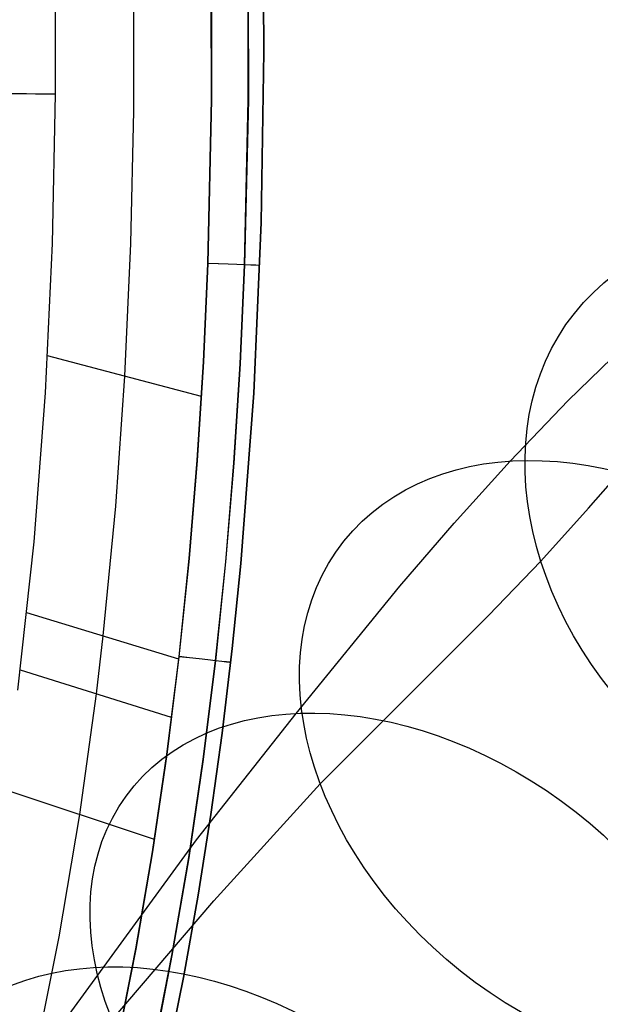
# Model space of a CAD drawing. Extents: x -3677 to -3089, y -67 to 482.
# Tile 70 of 110: x -3178 to -3156, y 44 to 82. Entities that reach past the tile are written whole.
import ezdxf

# ---------------------------------------------------------------- set-up
doc = ezdxf.new("R2010")
doc.units = 0
doc.layers.add('CURVA_ORIGIN', color=125, linetype='CONTINUOUS')

msp = doc.modelspace()

# ---------------------------------------------------------------- linework, layer by layer
at = {"layer": 'CURVA_ORIGIN'}
for p, q in [((-3168.972, 87.692, -12.419), (-3168.91, 81.113, -12.419)), ((-3168.91, 81.113, 18.581), (-3168.972, 87.692, 18.581)), ((-3168.91, 81.113, 3.081), (-3168.972, 87.692, 3.081)), ((-3170.922, 79.282, 20.581), (-3170.939, 85.594, 20.581)), ((-3170.936, 85.594, -14.419), (-3170.921, 79.282, -14.419)), ((-3169.508, 79.268, 19.995), (-3169.525, 85.613, 19.995)), ((-3169.522, 85.614, -13.834), (-3169.507, 79.268, -13.834)), ((-3176.923, 79.478, 20.581), (-3176.934, 85.223, 20.581)), ((-3173.921, 83.946, 20.581), (-3173.929, 78.838, 20.581)), ((-3168.91, 81.113, -12.419), (-3169.013, 74.54, -12.419)), ((-3169.013, 74.54, 18.581), (-3168.91, 81.113, 18.581)), ((-3169.013, 74.54, 3.081), (-3168.91, 81.113, 3.081)), ((-3177.045, 73.734, 20.581), (-3176.923, 79.478, 20.581)), ((-3170.921, 79.282, -14.419), (-3171.066, 72.97, -14.419)), ((-3171.064, 72.972, 20.581), (-3170.922, 79.282, 20.581)), ((-3169.507, 79.268, -13.834), (-3169.653, 72.919, -13.834)), ((-3169.651, 72.92, 19.995), (-3169.508, 79.268, 19.995)), ((-3173.929, 78.838, 20.581), (-3174.043, 73.734, 20.581)), ((-3169.013, 74.54, -12.419), (-3169.302, 67.977, -12.419)), ((-3169.302, 67.977, 18.581), (-3169.013, 74.54, 18.581)), ((-3169.302, 67.977, 3.081), (-3169.013, 74.54, 3.081)), ((-3157.194, 67.701, -6.402), (-3150.356, 74.347, 4.431)), ((-3177.317, 67.994, 20.581), (-3177.045, 73.734, 20.581)), ((-3174.043, 73.734, 20.581), (-3174.274, 68.635, 20.581)), ((-3171.066, 72.97, -14.419), (-3171.238, 69.182, -14.419)), ((-3171.235, 69.186, 20.581), (-3171.064, 72.972, 20.581)), ((-3169.653, 72.919, -13.834), (-3169.826, 69.107, -13.834)), ((-3169.823, 69.109, 19.995), (-3169.651, 72.92, 19.995)), ((-3171.313, 67.852, 20.581), (-3177.232, 69.417, 20.581)), ((-3171.238, 69.182, -14.419), (-3171.478, 65.398, -14.419)), ((-3171.474, 65.403, 20.581), (-3171.235, 69.186, 20.581)), ((-3169.826, 69.107, -13.834), (-3170.067, 65.296, -13.834)), ((-3170.064, 65.3, 19.995), (-3169.823, 69.109, 19.995)), ((-3174.274, 68.635, 20.581), (-3174.625, 63.636, 20.581)), ((-3177.755, 62.266, 20.581), (-3177.317, 67.994, 20.581)), ((-3169.302, 67.977, -12.419), (-3169.797, 61.43, -12.419)), ((-3169.797, 61.43, 18.581), (-3169.302, 67.977, 18.581)), ((-3169.797, 61.43, 3.081), (-3169.302, 67.977, 3.081)), ((-3159.426, 65.372, -9.953), (-3157.194, 67.701, -6.402)), ((-3171.478, 65.398, -14.419), (-3171.79, 61.619, -14.419)), ((-3171.787, 61.626, 20.581), (-3171.474, 65.403, 20.581)), ((-3170.067, 65.296, -13.834), (-3170.382, 61.49, -13.834)), ((-3170.378, 61.495, 19.995), (-3170.064, 65.3, 19.995)), ((-3161.584, 62.986, -13.379), (-3159.426, 65.372, -9.953)), ((-3156.421, 63.563, 19.554), (-3154.711, 65.502, 22.684)), ((-3174.625, 63.636, 20.581), (-3175.108, 58.648, 20.581)), ((-3158.255, 61.523, 16.395), (-3156.421, 63.563, 19.554)), ((-3163.671, 60.56, -16.687), (-3161.584, 62.986, -13.379)), ((-3178.374, 56.555, 20.581), (-3177.755, 62.266, 20.581)), ((-3171.79, 61.619, -14.419), (-3172.178, 57.848, -14.419)), ((-3172.175, 57.856, 20.581), (-3171.787, 61.626, 20.581)), ((-3170.382, 61.49, -13.834), (-3170.773, 57.69, -13.834)), ((-3170.77, 57.696, 19.995), (-3170.378, 61.495, 19.995)), ((-3169.797, 61.43, -12.419), (-3170.129, 58.163, -12.419)), ((-3170.129, 58.163, 18.581), (-3169.797, 61.43, 18.581)), ((-3170.129, 58.163, 3.081), (-3169.797, 61.43, 3.081)), ((-3160.263, 59.438, 13.149), (-3158.255, 61.523, 16.395)), ((-3167.672, 55.664, -23.033), (-3163.671, 60.56, -16.687)), ((-3172.186, 57.759, 20.581), (-3178.026, 59.537, 20.581)), ((-3166.742, 52.964, 3.209), (-3160.263, 59.438, 13.149)), ((-3175.108, 58.648, 20.581), (-3175.369, 56.424, 20.581)), ((-3170.129, 58.163, -12.419), (-3170.52, 54.902, -12.419)), ((-3170.52, 54.902, 18.581), (-3170.129, 58.163, 18.581)), ((-3170.52, 54.902, 3.081), (-3170.129, 58.163, 3.081)), ((-3172.178, 57.848, -14.419), (-3172.646, 54.088, -14.419)), ((-3172.644, 54.095, 20.581), (-3172.175, 57.856, 20.581)), ((-3170.773, 57.69, -13.834), (-3171.245, 53.899, -13.834)), ((-3171.243, 53.904, 19.995), (-3170.77, 57.696, 19.995)), ((-3172.458, 55.51, 20.581), (-3178.277, 57.336, 20.581)), ((-3175.369, 56.424, 20.581), (-3176.011, 51.782, 20.581)), ((-3171.501, 50.8, -29.134), (-3167.672, 55.664, -23.033)), ((-3170.52, 54.902, -12.419), (-3170.952, 51.784, -12.419)), ((-3170.952, 51.784, 18.581), (-3170.52, 54.902, 18.581)), ((-3170.952, 51.784, 3.081), (-3170.52, 54.902, 3.081)), ((-3170.52, 54.902, -12.419), (-3170.52, 54.902, 18.581)), ((-3172.646, 54.088, -14.419), (-3173.198, 50.34, -14.419)), ((-3173.197, 50.345, 20.581), (-3172.644, 54.095, 20.581)), ((-3171.245, 53.899, -13.834), (-3171.801, 50.119, -13.834)), ((-3171.8, 50.123, 19.995), (-3171.243, 53.904, 19.995)), ((-3173.122, 50.818, 20.581), (-3178.898, 52.745, 20.581)), ((-3170.834, 48.462, -3.216), (-3166.742, 52.964, 3.209)), ((-3176.011, 51.782, 20.581), (-3176.804, 47.077, 20.581)), ((-3170.952, 51.784, -12.419), (-3171.444, 48.673, -12.419)), ((-3171.444, 48.673, 18.581), (-3170.952, 51.784, 18.581)), ((-3171.444, 48.673, 3.081), (-3170.952, 51.784, 3.081)), ((-3180.48, 38.514, -43.658), (-3171.501, 50.8, -29.134)), ((-3173.837, 46.61, 20.581), (-3173.197, 50.345, 20.581)), ((-3173.198, 50.34, -14.419), (-3173.837, 46.607, -14.419)), ((-3172.446, 46.355, 19.995), (-3171.8, 50.123, 19.995)), ((-3171.801, 50.119, -13.834), (-3172.446, 46.352, -13.834)), ((-3171.444, 48.673, -12.419), (-3171.996, 45.571, -12.419)), ((-3171.996, 45.571, 18.581), (-3171.444, 48.673, 18.581)), ((-3171.996, 45.571, 3.081), (-3171.444, 48.673, 3.081)), ((-3174.754, 43.888, -9.447), (-3170.834, 48.462, -3.216)), ((-3176.804, 47.077, 20.581), (-3177.744, 42.398, 20.581)), ((-3174.569, 42.892, 20.581), (-3173.837, 46.61, 20.581)), ((-3173.837, 46.607, -14.419), (-3174.568, 42.89, -14.419)), ((-3173.185, 42.601, 19.995), (-3172.446, 46.355, 19.995)), ((-3172.446, 46.352, -13.834), (-3173.184, 42.6, -13.834)), ((-3171.996, 45.571, -12.419), (-3172.611, 42.481, -12.419)), ((-3172.611, 42.481, 18.581), (-3171.996, 45.571, 18.581)), ((-3172.611, 42.481, 3.081), (-3171.996, 45.571, 3.081))]:
    msp.add_line(p, q, dxfattribs=at)
at = {"layer": 'CURVA_ORIGIN', "extrusion": (0.421726, 0.465923, 0.777858)}
msp.add_circle((2374.64, 1612.52, -1290.499), 13.616, dxfattribs=at)
at = {"layer": 'CURVA_ORIGIN', "extrusion": (0.422059, 0.530769, 0.734949)}
msp.add_circle((2502.871, 1409.562, -1306.082), 13.803, dxfattribs=at)
at = {"layer": 'CURVA_ORIGIN', "extrusion": (0.414302, 0.569738, 0.709755)}
msp.add_circle((2584.417, 1283.124, -1297.007), 13.666, dxfattribs=at)
at = {"layer": 'CURVA_ORIGIN', "extrusion": (0.397807, 0.582242, 0.709044)}
msp.add_circle((2637.835, 1227.796, -1261.211), 13.49, dxfattribs=at)
at = {"layer": 'CURVA_ORIGIN', "extrusion": (-0.009019, -0.999959, 5.99408e-11)}
msp.add_arc((-3177.51, 18.581, -50.822), 2, 89.9996, 179.9996, dxfattribs=at)
at = {"layer": 'CURVA_ORIGIN', "extrusion": (0.036299, 0.999341, 7.30653e-11)}
msp.add_arc((3171.625, -12.419, -42.185), 2, 179.9999, 269.9999, dxfattribs=at)
at = {"layer": 'CURVA_ORIGIN', "extrusion": (-0.036386, -0.999338, -8.22197e-10)}
msp.add_arc((-3171.62, 18.581, 42.461), 2, 359.9997, 89.9997, dxfattribs=at)
at = {"layer": 'CURVA_ORIGIN', "extrusion": (0.111636, 0.993749, 9.67461e-10)}
msp.add_arc((3158.807, -12.419, -296.643), 2, 179.9983, 269.9983, dxfattribs=at)
at = {"layer": 'CURVA_ORIGIN', "extrusion": (-0.112841, -0.993613, -1.1329e-10)}
msp.add_arc((-3158.443, 18.581, 300.466), 2, 0.0001, 90.0001, dxfattribs=at)

doc.saveas('drawing.dxf')
